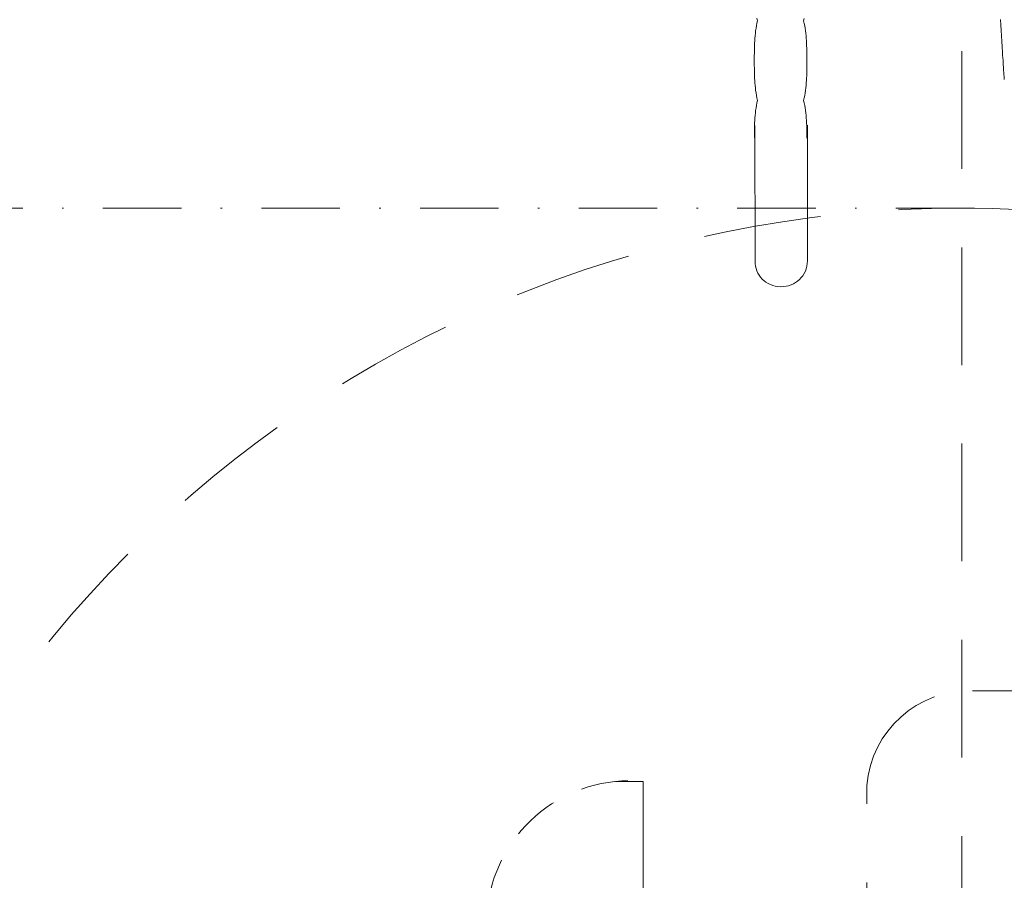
# Model space of a CAD drawing. Header units: metres. Extents: x 7408630 to 15602436, y 5561464 to 13303678.
# Tile 75 of 256: x 7414205 to 7414268, y 5563910 to 5563965. Entities that reach past the tile are written whole.
import ezdxf
from ezdxf.enums import TextEntityAlignment as Align

# ---------------------------------------------------------------- set-up
doc = ezdxf.new("R2010")
doc.units = ezdxf.units.M
doc.header["$MEASUREMENT"] = 0
doc.linetypes.add('216-500', pattern=[2.5, 1.5, -1])
doc.linetypes.add('STRICHPUNKTX2', pattern=[2, 1, -0.5, 0, -0.5])
for name, color, linetype, lineweight in [('!! 0_Opis_pom', 9, 'Continuous', 13), ('!! 1_OPIS POM NOWE', 140, 'Continuous', 5), ('!! 2_wypos-sanitarne', 240, 'Continuous', 9), ('Granica', 112, 'Continuous', 80)]:
    doc.layers.add(name, color=color, linetype=linetype, lineweight=lineweight)
doc.styles.add('ARIAL', font='tahoma.ttf')

# ---------------------------------------------------------------- blocks, each defined once
blk = doc.blocks.new('umywalka niep')
for p, q in [((-64.004, 43.222), (-63.852, 43.275)), ((-63.852, 43.275), (-63.695, 43.314)), ((-63.695, 43.314), (-63.531, 43.337)), ((-63.531, 43.337), (-54.728, 43.346)), ((-55.367, 43.384), (-55.526, 43.384)), ((-55.207, 43.383), (-55.367, 43.384)), ((-55.048, 43.382), (-55.207, 43.383)), ((-54.889, 43.379), (-55.048, 43.382)), ((-54.73, 43.375), (-54.889, 43.379)), ((-54.57, 43.369), (-54.73, 43.375)), ((-54.411, 43.361), (-54.57, 43.369)), ((-54.252, 43.35), (-54.411, 43.361)), ((-54.093, 43.337), (-54.252, 43.35)), ((-53.933, 43.32), (-54.093, 43.337)), ((-53.774, 43.3), (-53.933, 43.32)), ((-53.615, 43.277), (-53.774, 43.3)), ((-53.456, 43.249), (-53.615, 43.277)), ((-52.663, 43.277), (-52.821, 43.249)), ((-52.505, 43.301), (-52.663, 43.277)), ((-52.346, 43.32), (-52.505, 43.301)), ((-52.188, 43.337), (-52.346, 43.32)), ((-52.03, 43.35), (-52.188, 43.337)), ((-51.872, 43.361), (-52.03, 43.35)), ((-51.713, 43.369), (-51.872, 43.361)), ((-51.555, 43.375), (-51.713, 43.369)), ((-51.397, 43.379), (-51.555, 43.375)), ((-51.239, 43.382), (-51.397, 43.379)), ((-51.081, 43.384), (-51.239, 43.382)), ((-50.922, 43.385), (-51.081, 43.384)), ((-50.764, 43.385), (-50.922, 43.385)), ((-50.606, 43.385), (-50.764, 43.385)), ((-50.447, 43.385), (-50.606, 43.385)), ((-50.289, 43.385), (-50.447, 43.385)), ((-50.13, 43.384), (-50.289, 43.385)), ((-49.971, 43.382), (-50.13, 43.384)), ((-49.812, 43.379), (-49.971, 43.382)), ((-49.654, 43.375), (-49.812, 43.379)), ((-49.495, 43.369), (-49.654, 43.375)), ((-49.336, 43.361), (-49.495, 43.369)), ((-49.177, 43.35), (-49.336, 43.361)), ((-49.019, 43.337), (-49.177, 43.35)), ((-48.86, 43.321), (-49.019, 43.337)), ((-48.702, 43.301), (-48.86, 43.321)), ((-48.543, 43.278), (-48.702, 43.301)), ((-48.384, 43.25), (-48.543, 43.278)), ((-64.807, 42.507), (-64.725, 42.642)), ((-64.725, 42.642), (-64.631, 42.766)), ((-64.631, 42.766), (-64.525, 42.881)), ((-64.525, 42.881), (-64.408, 42.984)), ((-64.408, 42.984), (-64.282, 43.076)), ((-64.282, 43.076), (-64.147, 43.156)), ((-64.147, 43.156), (-64.004, 43.222)), ((-53.297, 43.217), (-53.456, 43.249)), ((-53.138, 43.181), (-53.297, 43.217)), ((-52.979, 43.217), (-53.138, 43.181)), ((-52.821, 43.249), (-52.979, 43.217)), ((-48.226, 43.218), (-48.384, 43.25)), ((-48.067, 43.182), (-48.226, 43.218)), ((-47.908, 43.218), (-48.067, 43.182)), ((-65, 41.885), (-64.974, 42.052)), ((-64.974, 42.052), (-64.933, 42.211)), ((-64.933, 42.211), (-64.877, 42.363)), ((-64.877, 42.363), (-64.807, 42.507)), ((-65.01, 41.712), (-65, 41.885)), ((-65.003, 41.537), (-65.01, 41.712)), ((-64.981, 41.368), (-65.003, 41.537)), ((-64.943, 41.205), (-64.981, 41.368)), ((-64.89, 41.048), (-64.943, 41.205)), ((-64.823, 40.898), (-64.89, 41.048)), ((-64.743, 40.757), (-64.823, 40.898)), ((-64.651, 40.626), (-64.743, 40.757)), ((-64.546, 40.504), (-64.651, 40.626)), ((-64.43, 40.393), (-64.546, 40.504)), ((-64.304, 40.295), (-64.43, 40.393)), ((-64.167, 40.209), (-64.304, 40.295)), ((-64.022, 40.137), (-64.167, 40.209)), ((-63.868, 40.079), (-64.022, 40.137)), ((-53.778, 40.127), (-53.938, 40.107)), ((-53.618, 40.15), (-53.778, 40.127)), ((-53.458, 40.177), (-53.618, 40.15)), ((-53.297, 40.209), (-53.458, 40.177)), ((-53.137, 40.245), (-53.297, 40.209)), ((-52.979, 40.209), (-53.137, 40.245)), ((-52.821, 40.178), (-52.979, 40.209)), ((-52.663, 40.15), (-52.821, 40.178)), ((-52.505, 40.127), (-52.663, 40.15)), ((-52.346, 40.107), (-52.505, 40.127)), ((-48.702, 40.127), (-48.86, 40.107)), ((-48.544, 40.15), (-48.702, 40.127)), ((-48.387, 40.178), (-48.544, 40.15)), ((-48.231, 40.209), (-48.387, 40.178)), ((-48.075, 40.246), (-48.231, 40.209)), ((-47.916, 40.21), (-48.075, 40.246)), ((-63.706, 40.037), (-63.868, 40.079)), ((-63.538, 40.01), (-63.706, 40.037)), ((-63.363, 40.002), (-63.538, 40.01)), ((-63.363, 40.002), (-63.363, 40.002)), ((-54.71, 40.002), (-63.363, 40.002)), ((-55.38, 40.042), (-55.541, 40.042)), ((-55.22, 40.043), (-55.38, 40.042)), ((-55.06, 40.045), (-55.22, 40.043)), ((-54.899, 40.047), (-55.06, 40.045)), ((-54.74, 40.052), (-54.899, 40.047)), ((-54.579, 40.058), (-54.74, 40.052)), ((-54.419, 40.067), (-54.579, 40.058)), ((-54.259, 40.077), (-54.419, 40.067)), ((-54.098, 40.091), (-54.259, 40.077)), ((-53.938, 40.107), (-54.098, 40.091)), ((-52.188, 40.091), (-52.346, 40.107)), ((-52.03, 40.078), (-52.188, 40.091)), ((-51.872, 40.067), (-52.03, 40.078)), ((-51.713, 40.058), (-51.872, 40.067)), ((-51.555, 40.052), (-51.713, 40.058)), ((-51.397, 40.048), (-51.555, 40.052)), ((-51.239, 40.045), (-51.397, 40.048)), ((-51.081, 40.043), (-51.239, 40.045)), ((-50.923, 40.043), (-51.081, 40.043)), ((-50.764, 40.042), (-50.923, 40.043)), ((-50.606, 40.042), (-50.764, 40.042)), ((-50.448, 40.042), (-50.606, 40.042)), ((-50.289, 40.043), (-50.448, 40.042)), ((-50.13, 40.044), (-50.289, 40.043)), ((-49.971, 40.045), (-50.13, 40.044)), ((-49.812, 40.048), (-49.971, 40.045)), ((-49.653, 40.053), (-49.812, 40.048)), ((-49.494, 40.059), (-49.653, 40.053)), ((-49.335, 40.067), (-49.494, 40.059)), ((-49.176, 40.078), (-49.335, 40.067)), ((-49.018, 40.091), (-49.176, 40.078)), ((-48.86, 40.107), (-49.018, 40.091))]:
    blk.add_line(p, q)
blk = doc.blocks.new('gvb')
at = {"linetype": 'STRICHPUNKTX2', "ltscale": 5}
blk.add_line((130664.969, 14667.746), (130664.969, 14497.746), dxfattribs=at)
at = {"linetype": '216-500', "ltscale": 5}
blk.add_line((130654.969, 14582.746), (130824.969, 14582.746), dxfattribs=at)
for points in [[(130701.49, 14604.792), (130701.49, 14603.032), (130727.921, 14603.032)], [(130727.921, 14588.791), (130701.746, 14588.795)]]:
    blk.add_lwpolyline(points, dxfattribs=at)
blk.add_lwpolyline([(130701.746, 14588.795, 0.400619), (130695.724, 14582.064), (130695.724, 14529.31)], format="xyb", dxfattribs=at)
blk.add_circle((130739.969, 14582.746), 75, dxfattribs=at)
at = {"linetype": '216-500', "ltscale": 2}
blk.add_arc((130710.533, 14603.912), 9.086, 97.32875, 185.5564, dxfattribs=at)
blk = doc.blocks.new('A$Cfa5879fe')
at = {"linetype": 'Continuous'}
blk.add_lwpolyline([(0.2719, -0.44981), (0.27172, -0.4533), (0.27153, -0.45678), (0.27134, -0.46027), (0.27115, -0.46376), (0.27094, -0.46725), (0.27073, -0.47073), (0.27063, -0.47248), (0.27052, -0.47422), (0.2704, -0.47596), (0.27029, -0.4777), (0.27006, -0.48119), (0.26982, -0.48467), (0.2697, -0.48642), (0.26957, -0.48816)], dxfattribs=at)
blk = doc.blocks.new('A$C9c944097')
at = {"layer": '!! 2_wypos-sanitarne', "rotation": 90}
blk.add_blockref('umywalka niep', (3593.06014, -3243.97214), dxfattribs=at)
at = {"layer": '!! 2_wypos-sanitarne', "xscale": -100, "yscale": 100, "zscale": 100}
blk.add_blockref('A$Cfa5879fe', (3592.55071, -3246.97213), dxfattribs=at)
at = {"layer": '!! 2_wypos-sanitarne', "xscale": -1, "rotation": 90}
blk.add_blockref('gvb', (18145.63705, 127360.99644), dxfattribs=at)
at = {"layer": '!! 0_Opis_pom', "ltscale": 0.7, "style": 'ARIAL'}
for tag, p in [('B2,14', (2497.12282, -23.97252)), ('B2,12', (1965.56932, -35.77631)), ('B2,11', (1692.08817, -60.77765)), ('B2,16', (3818.15438, -63.71828)), ('B2,19.1', (5324.74708, -87.92078)), ('B2,17', (4129.82322, -93.25972)), ('B2,15', (3189.46558, -109.69496)), ('B2,10', (1351.71035, -111.25665)), ('B2,13', (2272.99389, -121.89624)), ('A2,5', (1075.52681, -127.78965)), ('B2,18', (4545.51277, -234.12017)), ('B2,19', (5775.76711, -239.42159)), ('A2,4', (318.83322, -329.3265)), ('A2.1', (994.53557, -353.44633)), ('B2.7', (3171.3557, -458.01164)), ('B2.2', (3599.26223, -690.3637)), ('A2.2', (994.53557, -692.67095)), ('B2,21', (4593.23787, -912.69388)), ('B2,9', (1798.58924, -939.09545)), ('A2.3', (455.44717, -940.66614)), ('B2,4', (3116.67143, -940.65712)), ('B2,3', (3297.35823, -941.16418)), ('B2,8', (2517.28573, -960.07338)), ('B2,20', (5834.09772, -965.70749)), ('B2.1', (3927.81794, -970.24709)), ('B2,5', (3309.56672, -1129.12418)), ('B2,6', (3122.36837, -1171.43557)), ('C2,2', (3435.86614, -1487.77973)), ('C2,1', (3957.73656, -2408.10352)), ('C2,3', (3457.72791, -2555.15039)), ('D1,1', (2554.19917, -3205.91504)), ('C2,4', (3866.78124, -3285.77383)), ('D1,4', (1780.27581, -3366.18103)), ('D1,6', (1380.86316, -3373.10994)), ('D1,3', (2098.36626, -3546.18257)), ('C2,5', (3178.15957, -3610.67242)), ('D1,5', (1914.6928, -3621.18339)), ('D1,2', (2201.15492, -3794.18451)), ('D1,7', (477.95048, -4408.76849)), ('D1,8', (338.43039, -4834.32895))]:
    blk.add_attdef(tag, text='', height=11.968, dxfattribs=at).set_placement(p, align=Align.MIDDLE_CENTER)
at = {"layer": '!! 1_OPIS POM NOWE', "style": 'ARIAL'}
for tag, p in [('C2.5B', (3593.7377, -3168.5911)), ('C2,5C', (3526.78796, -3281.02046)), ('C2.4', (3997.15534, -3347.99835)), ('E2,2', (2945.33506, -3413.31629)), ('C2,5A', (3566.4961, -3615.37865)), ('E2.9', (3984.52714, -3783.77287)), ('E2.7', (4645.53364, -3784.14655)), ('D1,2', (2903.25587, -3794.18451)), ('E2.2', (3405.83089, -4049.74196)), ('E2.8', (4380.36687, -4058.97571)), ('E2.6', (5154.87983, -4066.29138)), ('E2.1', (4427.07303, -4318.94156)), ('E2,3', (3401.59976, -4465.83792)), ('E2.4', (3758.95342, -4705.0924)), ('E2.5', (5238.11734, -4786.79525))]:
    blk.add_attdef(tag, text='', height=11.968, dxfattribs=at).set_placement(p, align=Align.MIDDLE_CENTER)

msp = doc.modelspace()

# ---------------------------------------------------------------- block references
at = {"layer": 'Granica'}
msp.add_blockref('A$C9c944097', (7410702.59401, 5567256.9858), dxfattribs=at)

doc.saveas('drawing.dxf')
